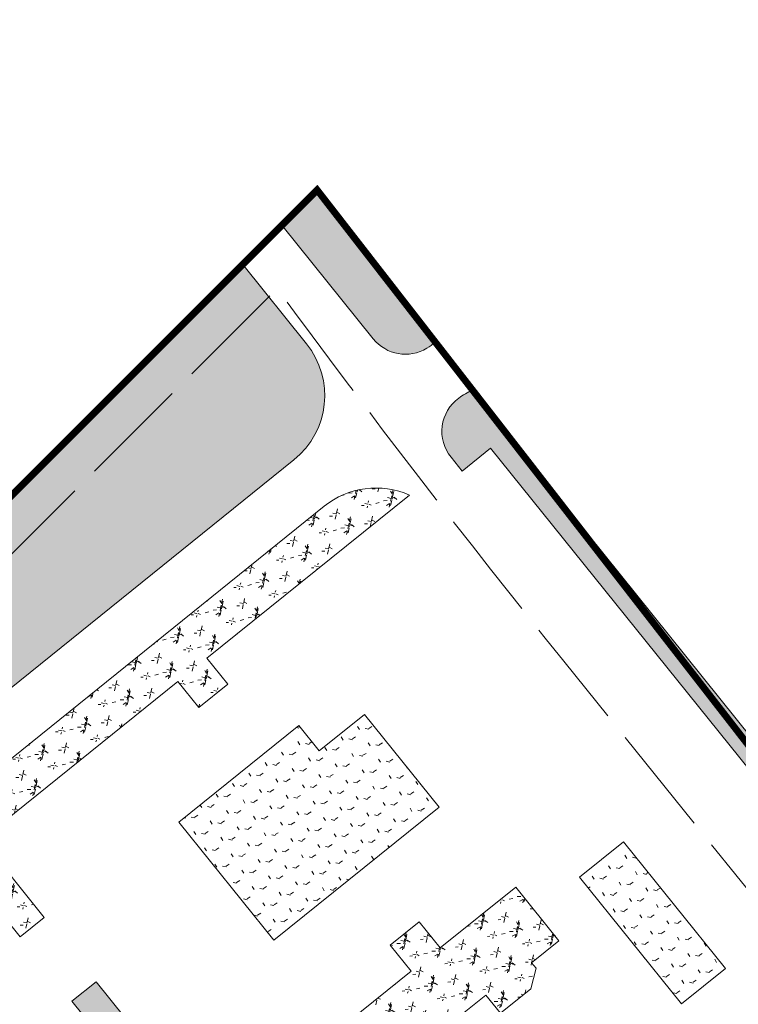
# Model space of a CAD drawing. Header units: millimetres. Extents: x 38389465 to 38395088, y 2473666 to 2480744.
# Tile 9 of 256: x 38391292 to 38391397, y 2474211 to 2474354. Entities that reach past the tile are written whole.
import ezdxf

# ---------------------------------------------------------------- set-up
doc = ezdxf.new("R2010")
doc.units = ezdxf.units.MM
doc.header["$LTSCALE"] = 2
for name, pattern in [('0', [0]), ('CENTER2', [1.125, 0.75, -0.125, 0.125, -0.125]), ('X2', [10, 8, -2])]:
    doc.linetypes.add(name, pattern=pattern)
doc.layers.get('0').update_dxf_attribs({"linetype": 'CONTINUOUS', "lineweight": 9})
doc.layers.add('w-用地红线', color=1, linetype='CONTINUOUS')
for name, color, linetype, lineweight in [('下沉式地面绿化', 80, 'CONTINUOUS', 9), ('建筑控制线', 6, '0', 9), ('普通地面绿化', 122, 'CONTINUOUS', 9), ('普通绿地填充', 114, 'CONTINUOUS', 9)]:
    doc.layers.add(name, color=color, linetype=linetype, lineweight=lineweight)
pattern_1 = [(167.6729341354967, (-375.7319180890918, -441.4704245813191), (-2.375624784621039, -1.523539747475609), [0.5291613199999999, -3.4620203]), (122.6729341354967, (-375.7319180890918, -441.4704245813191), (-2.375626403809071, -1.523540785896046), [0.5291613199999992, -2.293032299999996]), (212.6729341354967, (-375.7319180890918, -441.4704245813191), (1.523540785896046, -2.375626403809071), [0.5291613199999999, -2.293032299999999])]
pattern_2 = [(167.6729341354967, (-375.7319180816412, -441.4704245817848), (-2.375624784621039, -1.523539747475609), [0.5291613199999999, -3.4620203]), (122.6729341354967, (-375.7319180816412, -441.4704245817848), (-2.375626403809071, -1.523540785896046), [0.5291613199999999, -2.293032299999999]), (212.6729341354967, (-375.7319180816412, -441.4704245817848), (1.523540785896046, -2.375626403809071), [0.5291613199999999, -2.293032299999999])]

# ---------------------------------------------------------------- blocks, each defined once
blk = doc.blocks.new('fsd1fsdf2')
at = {"layer": '普通绿地填充'}
h = blk.add_hatch(dxfattribs=at)
h.set_pattern_fill('GRASS', color=122, scale=0.9999999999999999, angle=38.83646706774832, style=0)
h.set_pattern_definition(pattern_2)
edge = h.paths.add_edge_path()
edge.add_line((-260.8807015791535, 38.72209174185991), (-268.5883997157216, 49.19074359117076))
edge.add_arc((-228.3593502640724, 72.67529836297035), 46.58219329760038, 201.5910822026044, 210.2751459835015, ccw=False)
edge.add_arc((-268.8827988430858, 56.63658114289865), 3.000198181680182, 38.86125461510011, 201.5618810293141, ccw=False)
edge.add_line((-266.5466416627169, 58.51901540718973), (-254.6480791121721, 43.73939266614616))
edge.add_line((-254.6480791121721, 43.73939266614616), (-260.8807015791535, 38.72209174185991))
edge = h.paths.add_edge_path()
edge.add_line((-88.9255814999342, -163.0707003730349), (-89.87109809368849, -161.8962608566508))
edge.add_arc((-90.33845922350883, -162.2725234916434), 0.5999999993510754, 38.83681146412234, 128.8365470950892)
edge.add_line((-90.71471970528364, -161.8051606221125), (-94.37604863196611, -164.7527918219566))
edge.add_line((-94.37604863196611, -164.7527918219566), (-125.8575352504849, -125.648888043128))
edge.add_line((-125.8575352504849, -125.648888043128), (-122.1962647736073, -122.7012989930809))
edge.add_arc((-122.5725256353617, -122.2339364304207), 0.5999999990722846, 308.8365937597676, 398.8365934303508)
edge.add_line((-122.1051630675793, -121.8576755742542), (-122.7949746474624, -121.0008441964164))
edge.add_arc((-123.2623372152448, -121.3771050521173), 0.5999999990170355, 38.83659339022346, 128.8365944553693)
edge.add_line((-123.6385980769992, -120.9097424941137), (-127.2996050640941, -123.8571194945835))
edge.add_line((-127.2996050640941, -123.8571194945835), (-137.6469497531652, -111.0044607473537))
edge.add_line((-137.6469497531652, -111.0044607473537), (-133.9859428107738, -108.0570838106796))
edge.add_arc((-134.3622036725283, -107.5897212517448), 0.5999999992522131, 308.8365943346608, 398.8365927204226)
edge.add_line((-133.8948411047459, -107.2134604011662), (-134.5846526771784, -106.356629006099))
edge.add_arc((-135.0520152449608, -106.7328898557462), 0.599999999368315, 38.83659259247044, 128.8365937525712)
edge.add_line((-135.4282761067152, -106.2655272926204), (-139.0892830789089, -109.2129042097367))
edge.add_line((-139.0892830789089, -109.2129042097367), (-146.9282101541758, -99.47598640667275))
edge.add_line((-146.9282101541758, -99.47598640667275), (-143.2672032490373, -96.52860951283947))
edge.add_arc((-143.6434641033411, -96.0612469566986), 0.5999999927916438, 308.8365940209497, 398.8365940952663)
edge.add_line((-143.1761015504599, -95.68498609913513), (-143.8659131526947, -94.82815470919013))
edge.add_arc((-144.3332757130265, -95.20441557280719), 0.6000000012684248, 38.83659418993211, 128.8365937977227)
edge.add_line((-144.7095365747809, -94.73705300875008), (-148.3705434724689, -97.68442986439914))
edge.add_line((-148.3705434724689, -97.68442986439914), (-156.2094705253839, -87.94751205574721))
edge.add_line((-156.2094705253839, -87.94751205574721), (-152.5484637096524, -85.00013527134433))
edge.add_arc((-152.9247245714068, -84.53277270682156), 0.600000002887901, 308.8365939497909, 398.8365955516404)
edge.add_line((-152.4573620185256, -84.1565118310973), (-153.1471736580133, -83.2996804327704))
edge.add_arc((-153.6145362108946, -83.67594130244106), 0.5999999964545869, 38.83659528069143, 128.8365936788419)
edge.add_line((-153.9907970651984, -83.20857874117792), (-157.6518038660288, -86.15595551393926))
edge.add_line((-157.6518038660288, -86.15595551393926), (-165.490730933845, -76.41903770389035))
edge.add_line((-165.490730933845, -76.41903770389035), (-161.8294719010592, -73.47145785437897))
edge.add_arc((-162.2057327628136, -73.00409529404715), 0.5999999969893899, 308.8365938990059, 398.8365920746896)
edge.add_line((-161.7383701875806, -72.62783445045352), (-162.4281817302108, -71.7710030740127))
edge.add_arc((-162.8955443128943, -72.14726392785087), 0.6000000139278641, 38.83659202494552, 128.8365944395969)
edge.add_line((-163.2718051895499, -71.67990135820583), (-166.9330641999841, -74.627481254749))
edge.add_line((-166.9330641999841, -74.627481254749), (-174.7718321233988, -64.89076113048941))
edge.add_line((-174.7718321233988, -64.89076113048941), (-171.1105732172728, -61.94318139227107))
edge.add_arc((-171.4868340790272, -61.47581882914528), 0.6000000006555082, 308.8365938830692, 398.8365933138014)
edge.add_line((-171.0194715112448, -61.0995579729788), (-171.7092830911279, -60.24272658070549))
edge.add_arc((-172.1766456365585, -60.6189874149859), 0.5999999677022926, 38.83659318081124, 128.8365942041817)
edge.add_line((-172.5529064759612, -60.15162487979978), (-176.2141653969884, -63.09920467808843))
edge.add_line((-176.2141653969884, -63.09920467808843), (-184.0529333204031, -53.36248453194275))
edge.add_line((-184.0529333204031, -53.36248453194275), (-180.3916745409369, -50.41490490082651))
edge.add_arc((-180.7679354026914, -49.94754233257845), 0.6000000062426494, 308.836593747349, 398.8365936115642)
edge.add_line((-180.300572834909, -49.57128147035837), (-180.9903844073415, -48.71445010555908))
edge.add_arc((-181.4577469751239, -49.0907109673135), 0.6000000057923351, 38.83659359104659, 128.8365943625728)
edge.add_line((-181.8340078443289, -48.62334840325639), (-185.4952665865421, -51.57092807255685))
edge.add_line((-185.4952665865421, -51.57092807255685), (-193.3341539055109, -41.83405963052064))
edge.add_line((-193.3341539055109, -41.83405963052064), (-189.6728951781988, -38.886480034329))
edge.add_arc((-190.0491560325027, -38.41911746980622), 0.5999999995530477, 308.8365935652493, 398.8365902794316)
edge.add_line((-189.5817934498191, -38.04285663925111), (-190.271604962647, -37.18602524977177))
edge.add_arc((-190.7389675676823, -37.56228609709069), 0.6000000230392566, 38.83659048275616, 128.8365943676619)
edge.add_line((-191.1152284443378, -37.0949235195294), (-194.7762354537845, -40.04230052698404))
edge.add_line((-194.7762354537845, -40.04230052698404), (-202.615162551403, -30.30538266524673))
edge.add_line((-202.615162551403, -30.30538266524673), (-198.9541556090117, -27.35800572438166))
edge.add_arc((-199.3304164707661, -26.89064316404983), 0.5999999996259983, 308.8365941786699, 398.8365917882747)
edge.add_line((-198.8630538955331, -26.51438232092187), (-199.5528654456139, -25.6575509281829))
edge.add_arc((-200.020228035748, -26.03381178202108), 0.6000000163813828, 38.83659184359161, 128.8365938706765)
edge.add_line((-200.396488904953, -25.56644920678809), (-204.0574958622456, -28.51382612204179))
edge.add_line((-204.0574958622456, -28.51382612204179), (-211.8964229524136, -18.77690831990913))
edge.add_line((-211.8964229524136, -18.77690831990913), (-208.2354160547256, -15.82953142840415))
edge.add_arc((-208.6116769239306, -15.36216886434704), 0.6000000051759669, 308.836594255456, 398.8365940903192)
edge.add_line((-208.1443143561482, -14.98590799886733), (-208.8341259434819, -14.12907662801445))
edge.add_arc((-209.3014885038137, -14.50533748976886), 0.6000000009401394, 38.83659395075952, 128.8365936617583)
edge.add_line((-209.6777493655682, -14.03797492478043), (-213.3387562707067, -16.98535178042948))
edge.add_line((-213.3387562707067, -16.98535178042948), (-221.1776833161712, -7.24843397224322))
edge.add_line((-221.1776833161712, -7.24843397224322), (-217.516676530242, -4.301057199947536))
edge.add_arc((-217.8929373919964, -3.833694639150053), 0.5999999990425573, 308.8365940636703, 398.8365930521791)
edge.add_line((-217.425574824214, -3.4574337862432), (-218.1153864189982, -2.600602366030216))
edge.add_arc((-218.5827489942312, -2.976863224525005), 0.60000001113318, 38.83659278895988, 128.8365937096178)
edge.add_line((-218.9590098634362, -2.50950065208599), (-222.6200166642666, -5.456877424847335))
edge.add_line((-222.6200166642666, -5.456877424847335), (-230.4589437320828, 4.280040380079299))
edge.add_line((-230.4589437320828, 4.280040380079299), (-226.7976848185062, 7.227620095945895))
edge.add_arc((-227.1739456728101, 7.694982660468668), 0.5999999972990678, 308.8365932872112, 398.8365928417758)
edge.add_line((-226.7065831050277, 8.071243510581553), (-227.3963946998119, 8.928074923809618))
edge.add_arc((-227.8637572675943, 8.55181407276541), 0.5999999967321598, 38.83659299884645, 128.8365945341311)
edge.add_line((-228.2400181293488, 9.019176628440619), (-231.9012769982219, 6.071596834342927))
edge.add_line((-231.9012769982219, 6.071596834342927), (-239.7400449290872, 15.80831697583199))
edge.add_line((-239.7400449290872, 15.80831697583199), (-236.0787861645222, 18.75589660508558))
edge.add_arc((-236.4550470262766, 19.22325916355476), 0.5999999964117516, 308.836594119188, 398.8365929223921)
edge.add_line((-235.9876844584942, 19.59952001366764), (-236.6774960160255, 20.45635139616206))
edge.add_arc((-237.1448585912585, 20.08009054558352), 0.6000000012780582, 38.836592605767, 128.8365943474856)
edge.add_line((-237.5211194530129, 20.54745310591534), (-241.1823781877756, 17.5998734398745))
edge.add_line((-241.1823781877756, 17.5998734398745), (-249.0212654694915, 27.33674188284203))
edge.add_line((-249.0212654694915, 27.33674188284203), (-245.3600067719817, 30.28432146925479))
edge.add_arc((-245.7362676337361, 30.75168403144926), 0.6000000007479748, 308.8365940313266, 398.8365931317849)
edge.add_line((-245.2689050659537, 31.12794488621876), (-245.9587166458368, 31.98477628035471))
edge.add_arc((-246.4260792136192, 31.60851542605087), 0.6000000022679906, 38.83659297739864, 128.8365944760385)
edge.add_line((-246.8023400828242, 32.07587798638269), (-250.4633470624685, 29.12850098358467))
edge.add_line((-250.4633470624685, 29.12850098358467), (-258.3022741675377, 38.86541884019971))
edge.add_line((-258.3022741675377, 38.86541884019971), (-254.641245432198, 41.81281332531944))
edge.add_arc((-255.017506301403, 42.28017588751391), 0.6000000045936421, 308.8365944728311, 398.836811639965)
edge.add_line((-254.5501451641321, 42.65643852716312), (-255.117669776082, 43.36136886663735))
edge.add_line((-255.117669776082, 43.36136886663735), (-260.8797810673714, 38.72247125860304))
edge.add_line((-260.8797810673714, 38.72247125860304), (-89.13396621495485, -174.6080562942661))
edge.add_arc((-95.93599849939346, -168.7146399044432), 8.999999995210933, 319.0936906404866, 398.8368115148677)
h = blk.add_hatch(dxfattribs=at)
h.set_pattern_fill('草坪€^R', color=80, scale=0.9999999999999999, angle=38.83646706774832, style=0)
h.set_pattern_definition([(77.67293413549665, (-375.5004729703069, -439.9241874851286), (-3.96995520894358, 6.19027104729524), [0.779999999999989, -0.1559999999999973, 0.2079999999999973, -0.1559999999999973, 0.779999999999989, -3.119999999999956]), (77.67293413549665, (-375.7083842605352, -440.1448884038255), (-3.96995520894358, 6.19027104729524), [0.519999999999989, -0.3899999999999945, 0.779999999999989, -0.3899999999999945, 0.519999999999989, -2.599999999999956]), (77.67293413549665, (-377.3518742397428, -437.9227856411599), (-3.96995520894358, 6.19027104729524), [0.649999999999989, -0.2599999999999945, 0.649999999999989, -3.639999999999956]), (77.67293413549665, (-378.9229758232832, -440.2408106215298), (-3.96995520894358, 6.19027104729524), [0.2599999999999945, -0.519999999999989, 0.2599999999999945, -4.159999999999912]), (167.6729341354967, (-378.8119600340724, -439.7327993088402), (-6.19027104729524, -3.96995520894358), [0.4679999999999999, -4.731999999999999]), (167.6729341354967, (-375.4308447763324, -438.8748601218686), (-6.19027104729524, -3.96995520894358), [0.5199999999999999, -4.679999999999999]), (167.6729341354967, (-377.1853505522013, -437.1607686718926), (-6.19027104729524, -3.96995520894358), [0.5199999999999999, -4.679999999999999]), (122.6729341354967, (-375.2357231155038, -438.2255469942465), (-5.080113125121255, 1.110157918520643), [0.5199999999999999, -6.833910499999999]), (212.6729341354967, (-375.5243641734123, -439.5463764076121), (-1.110157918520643, -5.080113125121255), [0.5199999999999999, -6.833910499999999]), (141.1078829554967, (-375.2944284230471, -438.3723995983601), (-5.080113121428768, 1.110157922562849), [0.5199999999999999, -11.107553]), (153.6366906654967, (-375.3753368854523, -438.6208544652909), (-5.080113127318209, 1.110157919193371), [0.5199999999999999, -20.92014899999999]), (153.6366906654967, (-377.1298426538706, -436.9067630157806), (-5.080113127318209, 1.110157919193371), [0.416, -21.02414899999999]), (153.6366906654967, (-378.7897568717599, -439.6311970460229), (-5.080113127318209, 1.110157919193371), [0.3639999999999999, -21.07614899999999]), (181.7091776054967, (-375.4863526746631, -439.1288657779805), (-5.080113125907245, 1.11015786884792), [0.5199999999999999, -20.92014899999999]), (181.7091776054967, (-377.2408584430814, -437.4147743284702), (-5.080113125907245, 1.11015786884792), [0.416, -21.02414899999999]), (181.7091776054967, (-378.8341631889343, -439.8344015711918), (-5.080113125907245, 1.11015786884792), [0.3639999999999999, -21.07614899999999]), (194.2379853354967, (-375.5164600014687, -439.388422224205), (-5.080113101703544, 1.11015782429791), [0.5199999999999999, -11.107547])])
edge = h.paths.add_edge_path()
edge.add_line((-425.2405385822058, -470.5641693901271), (-390.5020945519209, -452.2200683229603))
edge.add_line((-390.5020945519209, -452.2200683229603), (-379.256229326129, -415.8094897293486))
edge.add_line((-379.256229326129, -415.8094897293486), (-403.0393522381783, -370.7702696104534))
edge.add_line((-403.0393522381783, -370.7702696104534), (-394.3263554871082, -342.5302686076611))
edge.add_line((-394.3263554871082, -342.5302686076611), (-394.3893555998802, -341.3862685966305))
edge.add_line((-394.3893555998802, -341.3862685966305), (-388.8494281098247, -323.4332928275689))
edge.add_line((-388.8494281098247, -323.4332928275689), (-387.4561578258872, -324.6033407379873))
edge.add_line((-387.4561578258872, -324.6033407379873), (-382.8432330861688, -309.574165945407))
edge.add_line((-382.8432330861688, -309.574165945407), (-372.0282015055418, -274.6046480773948))
edge.add_line((-372.0282015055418, -274.6046480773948), (-373.2774633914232, -274.2524661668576))
edge.add_line((-373.2774633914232, -274.2524661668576), (-373.633108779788, -274.120469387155))
edge.add_line((-373.633108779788, -274.120469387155), (-372.5623638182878, -270.6482660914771))
edge.add_line((-372.5623638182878, -270.6482660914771), (-369.9103647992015, -262.0532657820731))
edge.add_line((-369.9103647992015, -262.0532657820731), (-340.051090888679, -165.2813631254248))
edge.add_line((-340.051090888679, -165.2813631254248), (-321.1379288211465, -188.7739682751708))
edge.add_arc((-325.8115635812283, -192.5365655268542), 5.999999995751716, -51.158692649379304, 38.83645474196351, ccw=False)
edge.add_line((-322.0485705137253, -197.2098816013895), (-322.6724889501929, -197.7096153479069))
edge.add_line((-322.6724889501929, -197.7096153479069), (-325.9945012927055, -193.5833558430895))
edge.add_line((-325.9945012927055, -193.5833558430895), (-348.5841867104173, -211.7700955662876))
edge.add_line((-348.5841867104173, -211.7700955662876), (-344.0066723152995, -217.4557973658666))
edge.add_line((-344.0066723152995, -217.4557973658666), (-349.3887535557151, -221.7887188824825))
edge.add_arc((-339.3551290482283, -234.2517193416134), 16.000000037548, 128.8366009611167, 162.8522191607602)
edge.add_line((-354.6438886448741, -229.5343226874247), (-360.4379497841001, -248.312478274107))
edge.add_arc((-345.1491902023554, -253.0298749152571), 16.00000001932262, 162.8522191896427, 218.8364065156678)
edge.add_line((-357.6122246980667, -263.0634571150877), (-342.9973429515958, -281.2170707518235))
edge.add_arc((-352.3446188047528, -288.7422574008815), 11.99999999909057, -51.04417968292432, 38.836406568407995, ccw=False)
edge.add_line((-344.7999672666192, -298.0738292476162), (-375.2519286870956, -322.5897667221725))
edge.add_arc((-360.2015746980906, -341.2842821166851), 23.99995960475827, 128.8364250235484, 162.8031199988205)
edge.add_line((-383.1286032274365, -334.1885493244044), (-391.0244946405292, -359.7192672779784))
edge.add_arc((-354.7210314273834, -370.9468475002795), 37.99999998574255, 162.8147187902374, 218.836619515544)
edge.add_line((-384.3206497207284, -394.7767152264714), (-361.2698535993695, -423.4086312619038))
edge.add_line((-361.2698535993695, -423.4086312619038), (-364.3078206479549, -425.8544164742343))
edge.add_line((-364.3078206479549, -425.8544164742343), (-367.8129952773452, -428.6763380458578))
edge.add_line((-367.8129952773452, -428.6763380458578), (-376.3812896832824, -435.5744495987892))
edge.add_arc((-386.3231262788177, -442.2945600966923), 11.99999999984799, -51.16338315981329, 34.05643455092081, ccw=False)
edge.add_line((-378.7979053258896, -451.6418083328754), (-400.390448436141, -469.0253859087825))
edge.add_line((-400.390448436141, -469.0253859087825), (-402.2837888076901, -466.6736255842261))
edge.add_line((-402.2837888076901, -466.6736255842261), (-410.0731612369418, -472.9446444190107))
edge.add_line((-410.0731612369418, -472.9446444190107), (-408.2537905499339, -475.2045253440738))
edge.add_arc((-414.3976808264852, -464.8966345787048), 11.99999999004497, 218.8381118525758, 300.7965309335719, ccw=False)
edge.add_line((-423.7447327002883, -472.4220994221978), (-425.2405385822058, -470.5641693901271))
edge = h.paths.add_edge_path()
edge.add_line((-430.6453451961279, -473.4182499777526), (-416.1899076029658, -491.3736115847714))
edge.add_line((-416.1899076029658, -491.3736115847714), (-419.3058438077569, -493.8821673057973))
edge.add_line((-419.3058438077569, -493.8821673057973), (-414.9161659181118, -499.3347394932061))
edge.add_line((-414.9161659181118, -499.3347394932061), (-425.743034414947, -508.0519017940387))
edge.add_line((-425.743034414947, -508.0519017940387), (-415.3333843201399, -520.982123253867))
edge.add_line((-415.3333843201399, -520.982123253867), (-448.1258164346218, -547.3821657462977))
edge.add_line((-448.1258164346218, -547.3821657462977), (-448.1285981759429, -547.3866110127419))
edge.add_arc((-438.0949799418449, -559.849616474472), 16.00000000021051, 128.8365722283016, 218.8365722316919)
edge.add_line((-450.5579854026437, -569.8832347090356), (-439.1445374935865, -584.060160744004))
edge.add_arc((-426.6815320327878, -574.0265425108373), 15.99999999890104, 218.8365722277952, 285.2527757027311)
edge.add_arc((-422.4723579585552, -589.4629430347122), 7.353738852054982e-05, 5.654202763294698, 72.06645533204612)
edge.add_line((-422.4723353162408, -589.4628730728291), (-415.3634169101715, -598.2826537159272))
edge.add_line((-415.3634169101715, -598.2826537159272), (-403.6799371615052, -588.8754064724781))
edge.add_line((-403.6799371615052, -588.8754064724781), (-406.8079125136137, -584.9900547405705))
edge.add_line((-406.8079125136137, -584.9900547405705), (-404.3172262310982, -582.9815300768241))
edge.add_line((-404.3172262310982, -582.9815300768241), (-399.9285872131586, -588.4327899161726))
edge.add_line((-399.9285872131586, -588.4327899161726), (-372.0426011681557, -565.9826443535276))
edge.add_line((-372.0426011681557, -565.9826443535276), (-376.4275977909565, -560.5359110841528))
edge.add_line((-376.4275977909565, -560.5359110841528), (-368.582986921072, -554.158620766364))
edge.add_arc((-371.7352318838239, -565.7371937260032), 12.00000000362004, 38.83657222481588, 74.77043609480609, ccw=False)
edge.add_line((-362.3879777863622, -558.2119800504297), (-361.2244059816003, -559.6572813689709))
edge.add_arc((-370.5716600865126, -567.1824950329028), 11.99999999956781, -75.37094008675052, 38.83657215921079, ccw=False)
edge.add_arc((-347.3361272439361, -656.199965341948), 80.00000003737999, 104.6290599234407, 119.5050055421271)
edge.add_line((-386.7360948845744, -586.5749514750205), (-458.2877445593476, -627.065179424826))
edge.add_arc((-450.4077510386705, -640.9901821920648), 15.9999999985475, 119.5050055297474, 168.6365555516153)
edge.add_line((-466.0941043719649, -637.8376722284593), (-466.4495071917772, -639.606096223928))
edge.add_line((-466.4495071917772, -639.606096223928), (-473.8279370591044, -625.8582777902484))
edge.add_line((-473.8279370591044, -625.8582777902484), (-455.8629382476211, -615.6242757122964))
edge.add_line((-455.8629382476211, -615.6242757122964), (-470.7684322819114, -589.4586817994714))
edge.add_line((-470.7684322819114, -589.4586817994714), (-436.1183398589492, -477.7092734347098))
edge.add_line((-436.1183398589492, -477.7092734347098), (-436.1180916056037, -477.7090735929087))
edge.add_line((-436.1180916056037, -477.7090735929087), (-435.5993400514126, -476.0342733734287))
edge.add_line((-435.5993400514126, -476.0342733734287), (-430.6453451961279, -473.4182499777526))
edge = h.paths.add_edge_path()
edge.add_line((-276.2419519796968, -94.00451941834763), (-266.9833735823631, -105.5048719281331))
edge.add_arc((-276.3306414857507, -113.0300684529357), 11.999999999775, -51.162729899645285, 38.83646710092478, ccw=False)
edge.add_line((-268.8053139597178, -122.3772308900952), (-317.4101608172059, -161.5086137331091))
edge.add_arc((-324.9354883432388, -152.1614512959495), 12.00000000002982, 218.8364670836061, 308.8372701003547, ccw=False)
edge.add_line((-334.2827562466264, -159.6866478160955), (-337.2048816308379, -156.0569899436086))
edge.add_line((-337.2048816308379, -156.0569899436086), (-336.7183772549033, -154.4802619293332))
edge.add_line((-336.7183772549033, -154.4802619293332), (-301.0753813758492, -118.8372578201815))
edge.add_line((-301.0753813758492, -118.8372578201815), (-276.2419519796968, -94.00451941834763))
edge = h.paths.add_edge_path()
edge.add_line((-270.5521237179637, -88.31484948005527), (-265.4323854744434, -83.19525369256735))
edge.add_line((-265.4323854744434, -83.19525369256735), (-248.3120715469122, -105.2344698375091))
edge.add_arc((-252.2989147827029, -101.425409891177), 5.51396922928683, 300.5149839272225, 316.3063870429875, ccw=False)
edge.add_arc((-252.6035956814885, -101.0409001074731), 6.000305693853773, 218.8378814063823, 301.15707268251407, ccw=False)
edge.add_line((-257.2773748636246, -104.8038054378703), (-270.5521237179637, -88.31484948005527))
h.paths.add_polyline_path([(-373.685320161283, -577.4244609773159), (-373.0882498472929, -579.3332581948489), (-365.4530607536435, -576.9449769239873), (-366.050131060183, -575.0361796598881)], flags=16)
h = blk.add_hatch(dxfattribs=at)
h.set_pattern_fill('GRASS', color=122, scale=0.9999999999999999, angle=38.83646706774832, style=0)
h.set_pattern_definition(pattern_2)
edge = h.paths.add_edge_path()
edge.add_line((-47.03449481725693, -173.4797750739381), (-50.77310072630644, -176.4898174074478))
edge.add_arc((-49.13052050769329, -178.5309740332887), 2.619998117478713, 128.8246809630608, 308.8461134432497)
edge.add_line((-47.48717688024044, -180.5715160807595), (-43.74844331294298, -177.5613888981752))
edge.add_line((-43.74844331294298, -177.5613888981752), (-47.03449481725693, -173.4797750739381))
edge = h.paths.add_edge_path()
edge.add_line((-40.02447132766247, -167.8358334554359), (-36.28501410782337, -164.8251056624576))
edge.add_arc((-34.64167399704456, -166.8656513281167), 2.619998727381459, -51.16923465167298, 128.846003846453, ccw=False)
edge.add_line((-32.99887665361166, -168.9066339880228), (-36.73857219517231, -171.9175523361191))
edge.add_line((-36.73857219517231, -171.9175523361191), (-40.02447132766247, -167.8358334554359))
edge = h.paths.add_edge_path()
edge.add_arc((8.671933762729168, -132.0062354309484), 4.700000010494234, -51.16065567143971, 128.8393443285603, ccw=False)
edge.add_line((11.61948624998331, -135.6671006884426), (-18.92003840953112, -160.2414413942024))
edge.add_arc((-21.86759088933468, -156.5805761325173), 4.700000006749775, 128.839344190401, 308.839344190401, ccw=False)
edge.add_line((-24.81514336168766, -152.9197108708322), (5.724381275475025, -128.3453701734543))
edge = h.paths.add_edge_path()
edge.add_line((-82.32402090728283, -183.0668744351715), (-60.64603321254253, -209.9942574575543))
edge.add_arc((-72.39016827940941, -207.5294467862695), 12.00000000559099, 348.1470322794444, 398.8366762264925)
edge.add_line((-63.04292783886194, -200.0042161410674), (-73.07656868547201, -187.541228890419))
edge.add_arc((-82.42380913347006, -195.0664595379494), 12.00000001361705, 38.8366762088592, 89.52354081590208)
edge = h.paths.add_edge_path()
edge.add_arc((-134.3012240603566, -236.8316750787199), 12.00000000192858, 161.4402637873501, 218.8366761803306)
edge.add_line((-143.6484645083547, -244.3569057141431), (-133.6148236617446, -256.8198929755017))
edge.add_arc((-124.2675832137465, -249.2946623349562), 12.00000001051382, 218.8366761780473, 276.2329088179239)
edge.add_line((-122.964739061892, -261.2237275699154), (-145.6771319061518, -233.0121566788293))
edge = h.paths.add_edge_path()
edge.add_arc((-237.8047054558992, -123.1263661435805), 12.02067296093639, 115.095068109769, 126.0405850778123)
edge.add_arc((-241.3249488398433, -118.2419125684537), 6.000000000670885, 126.301642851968, 218.8366428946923)
edge.add_line((-245.9985712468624, -122.0045251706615), (-244.3816451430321, -124.0129440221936))
edge.add_line((-244.3816451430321, -124.0129440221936), (-240.2557262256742, -120.6912942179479))
edge.add_line((-240.2557262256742, -120.6912942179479), (-161.8678242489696, -218.0582094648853))
edge.add_line((-161.8678242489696, -218.0582094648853), (-165.9939205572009, -221.3800303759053))
edge.add_line((-165.9939205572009, -221.3800303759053), (-164.1688041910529, -223.6470468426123))
edge.add_arc((-157.1583705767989, -218.0031279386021), 9.000000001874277, 218.8366428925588, 304.672653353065)
edge.add_line((-152.0383870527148, -225.4048688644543), (-242.9029309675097, -112.2403808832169))
edge = h.paths.add_edge_path()
edge.add_arc((-183.4164244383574, -286.6428175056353), 4.700000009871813, -51.16449214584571, 128.8355078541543, ccw=False)
edge.add_line((-180.4691170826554, -290.3038801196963), (-206.3326795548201, -311.1251213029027))
edge.add_arc((-209.2799868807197, -307.464058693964), 4.699999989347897, 128.8355076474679, 308.835507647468, ccw=False)
edge.add_line((-212.2272942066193, -303.8029960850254), (-186.3637317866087, -282.9817548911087))
edge = h.paths.add_edge_path()
edge.add_arc((-170.6416540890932, -276.3585955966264), 2.619998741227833, 128.8288518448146, 308.8440822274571)
edge.add_line((-168.9983824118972, -278.3991963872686), (-165.2590069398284, -275.3887394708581))
edge.add_line((-165.2590069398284, -275.3887394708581), (-168.5450395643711, -271.3071280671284))
edge.add_line((-168.5450395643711, -271.3071280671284), (-172.2843832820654, -274.3175580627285))
edge = h.paths.add_edge_path()
edge.add_line((-161.5347823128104, -265.6633882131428), (-157.7959046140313, -262.6533333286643))
edge.add_arc((-156.1524137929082, -264.6937568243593), 2.619998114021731, -51.17133651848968, 128.8502465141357, ccw=False)
edge.add_line((-154.5096917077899, -266.7347992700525), (-158.2487562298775, -269.7450224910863))
edge.add_line((-158.2487562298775, -269.7450224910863), (-161.5347823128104, -265.6633882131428))
h = blk.add_hatch(dxfattribs=at)
h.set_pattern_fill('草坪??5^J^Q', color=80, scale=0.9999999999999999, angle=38.83646706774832, style=0)
h.set_pattern_definition([(77.67293413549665, (-375.5004729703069, -439.9241874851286), (-3.96995520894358, 6.19027104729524), [0.7799999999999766, -0.1559999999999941, 0.2079999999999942, -0.1559999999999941, 0.7799999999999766, -3.119999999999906]), (77.67293413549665, (-375.7083842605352, -440.1448884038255), (-3.96995520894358, 6.19027104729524), [0.5199999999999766, -0.3899999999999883, 0.7799999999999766, -0.3899999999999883, 0.5199999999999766, -2.599999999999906]), (77.67293413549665, (-377.3518742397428, -437.9227856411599), (-3.96995520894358, 6.19027104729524), [0.6499999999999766, -0.2599999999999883, 0.6499999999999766, -3.639999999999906]), (77.67293413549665, (-378.9229758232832, -440.2408106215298), (-3.96995520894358, 6.19027104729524), [0.2599999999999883, -0.5199999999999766, 0.2599999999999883, -4.159999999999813]), (167.6729341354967, (-378.8119600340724, -439.7327993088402), (-6.19027104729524, -3.96995520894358), [0.4679999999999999, -4.731999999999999]), (167.6729341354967, (-375.4308447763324, -438.8748601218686), (-6.19027104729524, -3.96995520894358), [0.5199999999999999, -4.679999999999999]), (167.6729341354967, (-377.1853505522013, -437.1607686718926), (-6.19027104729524, -3.96995520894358), [0.5199999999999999, -4.679999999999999]), (122.6729341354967, (-375.2357231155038, -438.2255469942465), (-5.080113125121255, 1.110157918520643), [0.5199999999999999, -6.833910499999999]), (212.6729341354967, (-375.5243641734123, -439.5463764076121), (-1.110157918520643, -5.080113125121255), [0.5199999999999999, -6.833910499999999]), (141.1078829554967, (-375.2944284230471, -438.3723995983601), (-5.080113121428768, 1.110157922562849), [0.5199999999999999, -11.107553]), (153.6366906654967, (-375.3753368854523, -438.6208544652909), (-5.080113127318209, 1.110157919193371), [0.5199999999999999, -20.92014899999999]), (153.6366906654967, (-377.1298426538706, -436.9067630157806), (-5.080113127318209, 1.110157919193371), [0.416, -21.02414899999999]), (153.6366906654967, (-378.7897568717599, -439.6311970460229), (-5.080113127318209, 1.110157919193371), [0.3639999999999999, -21.07614899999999]), (181.7091776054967, (-375.4863526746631, -439.1288657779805), (-5.080113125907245, 1.11015786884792), [0.5199999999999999, -20.92014899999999]), (181.7091776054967, (-377.2408584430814, -437.4147743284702), (-5.080113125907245, 1.11015786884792), [0.416, -21.02414899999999]), (181.7091776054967, (-378.8341631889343, -439.8344015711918), (-5.080113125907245, 1.11015786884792), [0.3639999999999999, -21.07614899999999]), (194.2379853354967, (-375.5164600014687, -439.388422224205), (-5.080113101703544, 1.11015782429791), [0.5199999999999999, -11.107547])])
edge = h.paths.add_edge_path()
edge.add_arc((-256.887560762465, -138.4585824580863), 12.00000002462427, 66.11636965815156, 128.8372700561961)
edge.add_line((-264.4128882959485, -129.111419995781), (-312.394899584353, -167.7413627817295))
edge.add_arc((-304.8695721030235, -177.0885252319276), 11.99999998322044, 128.8372699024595, 218.836466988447)
edge.add_line((-314.2168400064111, -184.6137217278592), (-308.5727212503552, -191.6243329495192))
edge.add_line((-308.5727212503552, -191.6243329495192), (-305.0661715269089, -188.8012371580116))
edge.add_line((-305.0661715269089, -188.8012371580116), (-314.1592718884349, -177.5067551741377))
edge.add_line((-314.1592718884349, -177.5067551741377), (-285.6504284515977, -154.5545037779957))
edge.add_line((-285.6504284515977, -154.5545037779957), (-282.6089415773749, -158.332314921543))
edge.add_line((-282.6089415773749, -158.332314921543), (-278.4027187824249, -154.9459171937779))
edge.add_line((-278.4027187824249, -154.9459171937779), (-281.4442056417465, -151.1681059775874))
edge.add_line((-281.4442056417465, -151.1681059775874), (-252.0289963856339, -127.4861464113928))
h = blk.add_hatch(dxfattribs=at)
h.set_pattern_fill('GRASS', color=122, scale=0.9999999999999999, angle=38.83646706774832, style=0)
h.set_pattern_definition(pattern_1)
h.paths.add_polyline_path([(-285.5090700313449, -174.9816918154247), (-268.0831472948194, -160.9547872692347), (-265.1356602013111, -164.6158426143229), (-258.5706014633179, -159.3276543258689), (-247.7215857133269, -172.8031472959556), (-271.7126317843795, -192.1181539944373)])
h = blk.add_hatch(dxfattribs=at)
h.set_pattern_fill('GRASS', color=122, scale=0.9999999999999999, angle=38.83646706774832, style=0)
h.set_pattern_definition(pattern_1)
h.paths.add_polyline_path([(-220.9549743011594, -177.8272236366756), (-227.3422556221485, -182.9694311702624), (-212.5420114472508, -201.3520775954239), (-206.1553025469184, -196.2103309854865)])
h = blk.add_hatch(dxfattribs=at)
h.set_pattern_fill('草坪溾H"^Q', color=80, scale=0.9999999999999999, angle=38.83646706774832, style=0)
h.set_pattern_definition([(77.67293413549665, (-375.5004729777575, -439.924187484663), (-3.96995520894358, 6.19027104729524), [0.7799999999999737, -0.1559999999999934, 0.2079999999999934, -0.1559999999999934, 0.7799999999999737, -3.119999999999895]), (77.67293413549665, (-375.7083842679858, -440.1448884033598), (-3.96995520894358, 6.19027104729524), [0.5199999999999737, -0.3899999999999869, 0.7799999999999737, -0.3899999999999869, 0.5199999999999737, -2.599999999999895]), (77.67293413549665, (-377.3518742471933, -437.9227856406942), (-3.96995520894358, 6.19027104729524), [0.6499999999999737, -0.2599999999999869, 0.6499999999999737, -3.639999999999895]), (77.67293413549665, (-378.9229758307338, -440.2408106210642), (-3.96995520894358, 6.19027104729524), [0.2599999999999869, -0.5199999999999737, 0.2599999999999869, -4.15999999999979]), (167.6729341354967, (-378.811960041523, -439.7327993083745), (-6.19027104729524, -3.96995520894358), [0.4679999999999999, -4.731999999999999]), (167.6729341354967, (-375.430844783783, -438.8748601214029), (-6.19027104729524, -3.96995520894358), [0.5199999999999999, -4.679999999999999]), (167.6729341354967, (-377.1853505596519, -437.1607686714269), (-6.19027104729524, -3.96995520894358), [0.5199999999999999, -4.679999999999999]), (122.6729341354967, (-375.2357231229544, -438.2255469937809), (-5.080113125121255, 1.110157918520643), [0.5199999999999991, -6.833910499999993]), (212.6729341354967, (-375.5243641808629, -439.5463764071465), (-1.110157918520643, -5.080113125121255), [0.5199999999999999, -6.833910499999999]), (141.1078829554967, (-375.2944284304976, -438.3723995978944), (-5.080113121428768, 1.110157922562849), [0.5199999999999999, -11.107553]), (153.6366906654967, (-375.3753368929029, -438.6208544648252), (-5.080113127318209, 1.110157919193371), [0.5199999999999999, -20.92014899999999]), (153.6366906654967, (-377.1298426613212, -436.9067630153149), (-5.080113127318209, 1.110157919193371), [0.416, -21.02414899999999]), (153.6366906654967, (-378.7897568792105, -439.6311970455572), (-5.080113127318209, 1.110157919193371), [0.3639999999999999, -21.07614899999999]), (181.7091776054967, (-375.4863526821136, -439.1288657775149), (-5.080113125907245, 1.11015786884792), [0.5199999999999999, -20.92014899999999]), (181.7091776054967, (-377.240858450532, -437.4147743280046), (-5.080113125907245, 1.11015786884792), [0.416, -21.02414899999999]), (181.7091776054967, (-378.8341631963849, -439.8344015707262), (-5.080113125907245, 1.11015786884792), [0.3639999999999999, -21.07614899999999]), (194.2379853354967, (-375.5164600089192, -439.3884222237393), (-5.080113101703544, 1.11015782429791), [0.5199999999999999, -11.107547])])
h.paths.add_polyline_path([(-271.4147541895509, -212.4204979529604), (-263.3250275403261, -222.4686975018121), (-258.2619809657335, -218.3924784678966), (-260.3941570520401, -215.7441156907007), (-253.8511431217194, -210.4763864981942), (-251.7189670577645, -213.1247492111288), (-245.3317393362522, -207.9824422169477), (-247.463915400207, -205.3340794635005), (-240.9209014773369, -200.0663502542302), (-238.7887253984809, -202.7147129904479), (-234.3935911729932, -199.1763574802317), (-233.6544232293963, -196.1755154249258), (-234.2978974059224, -195.3762601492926), (-230.325580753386, -192.178179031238), (-236.5965970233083, -184.3886720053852), (-247.5794897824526, -193.2309129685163), (-250.6209763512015, -189.4531015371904), (-254.8271994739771, -192.8394988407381), (-251.7857129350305, -196.617310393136)])
h = blk.add_hatch(dxfattribs=at)
h.set_pattern_fill('草坪或', color=80, scale=0.9999999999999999, angle=38.83646706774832, style=0)
h.set_pattern_definition([(77.67293413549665, (-375.5004729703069, -439.9241874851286), (-3.96995520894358, 6.19027104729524), [0.7799999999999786, -0.1559999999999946, 0.2079999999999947, -0.1559999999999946, 0.7799999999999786, -3.119999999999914]), (77.67293413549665, (-375.7083842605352, -440.1448884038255), (-3.96995520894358, 6.19027104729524), [0.5199999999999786, -0.3899999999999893, 0.7799999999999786, -0.3899999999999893, 0.5199999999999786, -2.599999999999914]), (77.67293413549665, (-377.3518742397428, -437.9227856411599), (-3.96995520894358, 6.19027104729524), [0.6499999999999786, -0.2599999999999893, 0.6499999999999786, -3.639999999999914]), (77.67293413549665, (-378.9229758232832, -440.2408106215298), (-3.96995520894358, 6.19027104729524), [0.2599999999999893, -0.5199999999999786, 0.2599999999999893, -4.159999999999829]), (167.6729341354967, (-378.8119600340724, -439.7327993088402), (-6.19027104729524, -3.96995520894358), [0.4679999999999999, -4.731999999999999]), (167.6729341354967, (-375.4308447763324, -438.8748601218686), (-6.19027104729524, -3.96995520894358), [0.5199999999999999, -4.679999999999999]), (167.6729341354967, (-377.1853505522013, -437.1607686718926), (-6.19027104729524, -3.96995520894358), [0.5199999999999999, -4.679999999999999]), (122.6729341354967, (-375.2357231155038, -438.2255469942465), (-5.080113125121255, 1.110157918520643), [0.5199999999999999, -6.833910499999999]), (212.6729341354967, (-375.5243641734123, -439.5463764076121), (-1.110157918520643, -5.080113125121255), [0.5199999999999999, -6.833910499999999]), (141.1078829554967, (-375.2944284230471, -438.3723995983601), (-5.080113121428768, 1.110157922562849), [0.5199999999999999, -11.107553]), (153.6366906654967, (-375.3753368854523, -438.6208544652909), (-5.080113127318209, 1.110157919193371), [0.5199999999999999, -20.92014899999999]), (153.6366906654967, (-377.1298426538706, -436.9067630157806), (-5.080113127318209, 1.110157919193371), [0.416, -21.02414899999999]), (153.6366906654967, (-378.7897568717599, -439.6311970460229), (-5.080113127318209, 1.110157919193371), [0.3639999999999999, -21.07614899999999]), (181.7091776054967, (-375.4863526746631, -439.1288657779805), (-5.080113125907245, 1.11015786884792), [0.5199999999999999, -20.92014899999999]), (181.7091776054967, (-377.2408584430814, -437.4147743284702), (-5.080113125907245, 1.11015786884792), [0.416, -21.02414899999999]), (181.7091776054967, (-378.8341631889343, -439.8344015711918), (-5.080113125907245, 1.11015786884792), [0.3639999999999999, -21.07614899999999]), (194.2379853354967, (-375.5164600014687, -439.388422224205), (-5.080113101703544, 1.11015782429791), [0.5199999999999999, -11.107547])])
edge = h.paths.add_edge_path()
edge.add_line((-280.2953038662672, -219.5689908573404), (-297.5408434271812, -198.1483991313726))
edge.add_line((-297.5408434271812, -198.1483991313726), (-301.0473937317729, -200.9714954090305))
edge.add_line((-301.0473937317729, -200.9714954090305), (-278.9425498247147, -228.428955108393))
edge.add_arc((-274.4267630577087, -224.460940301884), 6.011445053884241, 221.305722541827, 294.3545508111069)
edge.add_line((-271.9477518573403, -229.937433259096), (-276.8458447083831, -223.8535426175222))
edge.add_line((-276.8458447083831, -223.8535426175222), (-280.2953038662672, -219.5689908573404))
edge = h.paths.add_edge_path()
edge.add_line((-331.1774161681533, -224.4585312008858), (-307.6550503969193, -205.5214554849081))
edge.add_line((-307.6550503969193, -205.5214554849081), (-309.9760282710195, -202.6385046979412))
edge.add_arc((-314.6496625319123, -206.401103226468), 6.00000041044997, 38.8364672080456, 43.61746103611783)
edge.add_line((-310.3058922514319, -202.2620617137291), (-333.8117485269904, -221.1864430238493))
edge.add_line((-333.8117485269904, -221.1864430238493), (-331.1774161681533, -224.4585312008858))
edge = h.paths.add_edge_path()
edge.add_line((-320.2336511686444, -203.4518028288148), (-316.911200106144, -207.5779804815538))
edge.add_line((-316.911200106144, -207.5779804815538), (-310.3058922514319, -202.2620617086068))
edge.add_arc((-314.497087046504, -206.3130323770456), 5.828934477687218, 44.02531980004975, 130.5486087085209)
edge.add_line((-318.2864361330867, -201.8838890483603), (-320.2336511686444, -203.4518028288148))
edge = h.paths.add_edge_path()
edge.add_line((-341.7657035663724, -232.9937925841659), (-333.1195826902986, -226.032868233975))
edge.add_line((-333.1195826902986, -226.032868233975), (-335.7594085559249, -222.7539569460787))
edge.add_line((-335.7594085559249, -222.7539569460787), (-338.1752552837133, -224.6989641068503))
edge.add_line((-338.1752552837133, -224.6989641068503), (-341.492991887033, -220.5780150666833))
edge.add_line((-341.492991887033, -220.5780150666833), (-346.8751095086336, -224.9109658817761))
edge.add_arc((-339.3498911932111, -234.258216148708), 11.99999992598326, 128.8366009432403, 162.8522192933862)
edge.add_line((-350.8164608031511, -230.7201687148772), (-356.6105219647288, -249.4983243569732))
edge.add_arc((-345.1439522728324, -253.0363718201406), 12.00000001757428, 162.8522192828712, 218.8364065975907)
edge.add_line((-354.49122813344, -260.5615584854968), (-352.5497041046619, -262.9733188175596))
edge.add_line((-352.5497041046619, -262.9733188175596), (-349.434501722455, -260.4654185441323))
edge.add_line((-349.434501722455, -260.4654185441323), (-356.0116832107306, -252.294373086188))
edge.add_line((-356.0116832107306, -252.294373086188), (-352.6616744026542, -249.5977721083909))
edge.add_line((-352.6616744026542, -249.5977721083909), (-353.6020742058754, -248.4297074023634))
edge.add_line((-353.6020742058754, -248.4297074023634), (-338.8809946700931, -236.5768715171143))
edge.add_line((-338.8809946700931, -236.5768715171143), (-341.7657035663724, -232.9937925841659))
edge = h.paths.add_edge_path()
edge.add_line((-337.8282621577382, -274.8828693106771), (-344.5427335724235, -266.541065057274))
edge.add_line((-344.5427335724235, -266.541065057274), (-347.6581602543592, -269.0491313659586))
edge.add_line((-347.6581602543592, -269.0491313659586), (-339.8763309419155, -278.7151912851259))
edge.add_arc((-330.5290551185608, -271.1900046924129), 11.99999994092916, 218.8364064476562, 267.0085312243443)
edge.add_line((-331.1553022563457, -283.173652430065), (-333.9189792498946, -279.7403145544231))
edge.add_line((-333.9189792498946, -279.7403145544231), (-334.5119079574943, -279.0037145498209))
edge.add_line((-334.5119079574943, -279.0037145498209), (-335.8816493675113, -277.3018112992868))
edge.add_line((-335.8816493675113, -277.3018112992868), (-335.8817776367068, -277.3019145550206))
edge.add_line((-335.8817776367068, -277.3019145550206), (-337.8287076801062, -274.8832279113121))
edge.add_line((-337.8287076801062, -274.8832279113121), (-337.8282621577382, -274.8828693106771))
h.paths.add_polyline_path([(-324.2445242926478, -267.6726522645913), (-321.985235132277, -265.8545599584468), (-321.608968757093, -266.3219180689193), (-320.4405757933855, -265.3812736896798), (-315.9266235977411, -270.9881428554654), (-319.3537696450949, -273.7472536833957)])
h.paths.add_polyline_path([(-301.8113760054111, -249.6118988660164), (-304.0698407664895, -251.4310151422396), (-303.6935743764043, -251.8983732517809), (-304.8619480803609, -252.8390415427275), (-300.3478810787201, -258.4458182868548), (-296.9207915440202, -255.6866372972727)])
at = {"layer": '下沉式地面绿化', "linetype": 'ByBlock', "flags": 128}
for points in [[(-270.5521237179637, -88.31484948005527), (-265.4323854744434, -83.19525369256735), (-248.3120715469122, -105.2344698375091, -0.06901224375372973), (-249.4991214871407, -106.1756745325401, -0.3754729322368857), (-257.2773748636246, -104.8038054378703)], [(-276.2419519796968, -94.00451941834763), (-266.9833735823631, -105.5048719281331, -0.4142094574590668), (-268.8053139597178, -122.3772308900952), (-317.4101608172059, -161.5086137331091, -0.4142176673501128), (-334.2827562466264, -159.6866478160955), (-337.2048816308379, -156.0569899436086), (-336.7183772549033, -154.4802619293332), (-301.0753813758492, -118.8372578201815), (-276.2419519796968, -94.00451941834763)], [(-280.2953038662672, -219.5689908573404), (-297.5408434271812, -198.1483991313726), (-301.0473937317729, -200.9714954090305), (-278.9425498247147, -228.428955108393, 0.3299867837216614), (-271.9477518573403, -229.937433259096), (-276.8458447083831, -223.8535426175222)]]:
    blk.add_lwpolyline(points, format="xyb", close=True, dxfattribs=at)
blk.add_lwpolyline([(-271.4147541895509, -212.4204979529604), (-263.3250275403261, -222.4686975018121), (-258.2619809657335, -218.3924784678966), (-260.3941570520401, -215.7441156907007), (-253.8511431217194, -210.4763864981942), (-251.7189670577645, -213.1247492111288), (-245.3317393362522, -207.9824422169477), (-247.463915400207, -205.3340794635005), (-240.9209014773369, -200.0663502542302), (-238.7887253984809, -202.7147129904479), (-234.3935911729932, -199.1763574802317), (-233.6544232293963, -196.1755154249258), (-234.2978974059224, -195.3762601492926), (-230.325580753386, -192.178179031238), (-236.5965970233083, -184.3886720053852), (-247.5794897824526, -193.2309129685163), (-250.6209763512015, -189.4531015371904), (-254.8271994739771, -192.8394988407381), (-251.7857129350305, -196.617310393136)], close=True, dxfattribs=at)
at = {"layer": '普通地面绿化', "linetype": 'ByBlock', "flags": 128}
for points in [[(-242.9029309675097, -112.2403808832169, 0.04779517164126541), (-244.8771665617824, -113.4064447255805, 0.4272325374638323), (-245.9985712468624, -122.0045251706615), (-244.3816451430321, -124.0129440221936), (-240.2557262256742, -120.6912942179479), (-161.8678242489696, -218.0582094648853), (-165.9939205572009, -221.3800303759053), (-164.1688041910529, -223.6470468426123, 0.3930841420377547), (-152.0383870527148, -225.4048688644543)], [(-220.9549743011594, -177.8272236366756), (-227.3422556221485, -182.9694311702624, 68.7363520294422), (-227.3422556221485, -182.9694311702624), (-212.5420114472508, -201.3520775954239, 0.4142135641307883), (-212.5420114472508, -201.3520775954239), (-206.1553025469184, -196.2103309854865)]]:
    blk.add_lwpolyline(points, format="xyb", close=True, dxfattribs=at)
blk.add_lwpolyline([(-285.5090700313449, -174.9816918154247), (-268.0831472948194, -160.9547872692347), (-265.1356602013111, -164.6158426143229), (-258.5706014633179, -159.3276543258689), (-247.7215857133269, -172.8031472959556), (-271.7126317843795, -192.1181539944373)], close=True, dxfattribs=at)
at = {"layer": '普通绿地填充', "color": 80, "flags": 128}
blk.add_lwpolyline([(-252.0289963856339, -127.4861464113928), (-252.0289963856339, -127.4861464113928), (-252.0289963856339, -127.4861464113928), (-252.0289963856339, -127.4861464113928, 0.2807149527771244), (-264.4128882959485, -129.111419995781), (-312.394899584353, -167.7413627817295, 0.4142094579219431), (-314.2168400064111, -184.6137217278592), (-308.5727212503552, -191.6243329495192), (-305.0661715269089, -188.8012371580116), (-314.1592718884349, -177.5067551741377), (-285.6504284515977, -154.5545037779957), (-282.6089415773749, -158.332314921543), (-278.4027187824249, -154.9459171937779), (-281.4442056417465, -151.1681059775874)], format="xyb", close=True, dxfattribs=at)

msp = doc.modelspace()

# ---------------------------------------------------------------- linework, layer by layer
at = {"layer": 'w-用地红线', "linetype": 'CENTER2', "ltscale": 10, "const_width": 1, "flags": 128}
msp.add_lwpolyline([(38391477.7044162, 2474152.065357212), (38391477.7154162, 2474152.074357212), (38391478.2204162, 2474152.481357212), (38391495.1314162, 2474131.475357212), (38391582.3654162, 2474023.120357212), (38391599.5834162, 2474002.205357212), (38391617.2534162, 2473981.671357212), (38391635.3684162, 2473961.529357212), (38391634.8644162, 2473961.033357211), (38391633.4754162, 2473959.669357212), (38391632.3774162, 2473958.590357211), (38391601.9224162, 2473928.663357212), (38391593.3354162, 2473920.224357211), (38391523.1934162, 2473851.298357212), (38391510.1944162, 2473838.525357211), (38391482.2004162, 2473811.017357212), (38391372.4874162, 2473703.206357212), (38391367.4314162, 2473698.238357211), (38391357.8844162, 2473695.413357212), (38391347.7694162, 2473690.441357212), (38391341.0814162, 2473687.996357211), (38391330.5894162, 2473685.607357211), (38391324.6354162, 2473683.092357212), (38391320.7174162, 2473681.437357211), (38391316.6044162, 2473679.099357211), (38391313.9214162, 2473678.099357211), (38391313.8574162, 2473678.075357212), (38391299.7204162, 2473671.554357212), (38391299.5624162, 2473671.481357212), (38391293.7594162, 2473669.845357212), (38391291.8344162, 2473669.302357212), (38391284.7294162, 2473669.327357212), (38391275.9004162, 2473666.972357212), (38391272.9424162, 2473667.853357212), (38391272.9284162, 2473667.857357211), (38391272.8364162, 2473667.862357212), (38391272.8014162, 2473667.854357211), (38391272.6524162, 2473667.819357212), (38391264.4504162, 2473668.289357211), (38391249.3234162, 2473673.735357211), (38391237.7594162, 2473680.257357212), (38391236.8374162, 2473680.524357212), (38391233.9414162, 2473681.075357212), (38391226.3954162, 2473682.245357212), (38391225.0124162, 2473682.041357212), (38391211.5344162, 2473681.871357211), (38391210.9054162, 2473681.494357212), (38391207.2444162, 2473681.793357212), (38391207.4084162, 2473681.048357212), (38391207.2714162, 2473680.144357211), (38391207.2584162, 2473680.059357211), (38391207.1374162, 2473679.592357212), (38391206.4484162, 2473679.365357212), (38391203.4224162, 2473680.602357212), (38391197.2164162, 2473683.139357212), (38391184.4994162, 2473688.337357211), (38391181.1034162, 2473691.071357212), (38391178.1204162, 2473693.472357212), (38391177.8504162, 2473693.499357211), (38391167.8564162, 2473690.689357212), (38391156.3034162, 2473686.306357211), (38391151.0704162, 2473687.329357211), (38391146.7324162, 2473688.178357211), (38391139.3704162, 2473695.204357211), (38391135.8804162, 2473697.976357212), (38391135.0734162, 2473699.427357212), (38391129.0454162, 2473700.057357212), (38391124.4744162, 2473701.939357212), (38391121.9194162, 2473706.175357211), (38391122.3234162, 2473713.907357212), (38391123.9404162, 2473725.300357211), (38391128.2054162, 2473755.641357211), (38391129.6604162, 2473761.613357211), (38391130.7604162, 2473766.129357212), (38391132.4414162, 2473769.725357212), (38391133.5634162, 2473769.947357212), (38391136.10859081, 2473770.449391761), (38391127.29441423, 2473786.872357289), (38391145.25941304, 2473797.106359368), (38391130.35141002, 2473823.276357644), (38391165.00039709, 2473935.02136165), (38391165.51939689, 2473936.696361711), (38391210.61639414, 2473960.510366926), (38391221.86238993, 2473996.921368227), (38391198.07938472, 2474041.960365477), (38391206.79238146, 2474070.200366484), (38391206.72938132, 2474071.344366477), (38391212.26930886, 2474089.29734226), (38391213.66257913, 2474088.127294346), (38391218.2755056, 2474103.156472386), (38391229.09053545, 2474138.125987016), (38391227.84127356, 2474138.478168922), (38391227.48562816, 2474138.610165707), (38391228.55637314, 2474142.082369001), (38391231.20837215, 2474150.677369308), (38391264.40035971, 2474258.250373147), (38391300.04335558, 2474293.893377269), (38391335.68635146, 2474329.535381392), (38391403.09355685, 2474242.7611567), (38391454.0923686, 2474181.394395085), (38391477.70437199, 2474152.065397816)], close=True, dxfattribs=at)
at = {"layer": '建筑控制线', "linetype": 'X2', "flags": 128}
msp.add_lwpolyline([(38391212.96128104, 2474071.191056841), (38391217.99765783, 2474087.512193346), (38391218.54224674, 2474089.279102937), (38391233.21465716, 2474136.827191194), (38391234.28998674, 2474140.314259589), (38391236.94170394, 2474148.908342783), (38391269.69505635, 2474255.059715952), (38391275.93901268, 2474261.303672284), (38391329.86771024, 2474315.230856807, 0.01097175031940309), (38391371.48218916, 2474261.153164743), (38391590.47358929, 2473989.139129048, 0.01727729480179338), (38391620.0525605, 2473954.891226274), (38391597.71703533, 2473932.942933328), (38391589.12992376, 2473924.503823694), (38391518.9880336, 2473855.577931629), (38391505.9891418, 2473842.805037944), (38391477.99508717, 2473815.296984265), (38391368.28203334, 2473707.485931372), (38391364.29376531, 2473703.567079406), (38391355.69415098, 2473701.022415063), (38391345.4092771, 2473695.966914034), (38391339.37849214, 2473693.762178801), (38391328.74178975, 2473691.340230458), (38391322.30072612, 2473688.619492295), (38391318.0583977, 2473686.827492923), (38391314.05784556, 2473684.553412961), (38391311.82030184, 2473683.719442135), (38391311.54435468, 2473683.615961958), (38391297.47826157, 2473677.127669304), (38391292.13134068, 2473675.620248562), (38391291.01473399, 2473675.305278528), (38391283.9533375, 2473675.330125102), (38391275.990203, 2473673.206081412), (38391274.62296681, 2473673.613294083), (38391273.92786822, 2473673.811893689), (38391272.32077495, 2473673.899235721), (38391272.14226457, 2473673.858433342), (38391265.66328236, 2473674.229699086), (38391251.83100613, 2473679.209574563), (38391240.09888118, 2473685.826395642), (38391238.23569985, 2473686.36595032), (38391234.96209767, 2473686.988793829), (38391226.41779228, 2473688.313580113), (38391224.53466422, 2473688.035808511), (38391209.83914374, 2473687.850451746), (38391209.47347607, 2473687.631283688), (38391200.23973451, 2473688.385418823), (38391199.48681935, 2473688.693208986), (38391187.5800117, 2473693.56004757), (38391184.86600222, 2473695.745001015), (38391180.49269053, 2473699.265055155), (38391177.31854834, 2473699.582469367), (38391165.97657904, 2473696.393462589), (38391155.77511186, 2473692.523209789), (38391152.22156696, 2473693.217892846), (38391149.60605317, 2473693.729781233), (38391143.31562646, 2473699.7331143), (38391140.54497539, 2473701.933757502), (38391138.8004078, 2473705.070520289), (38391130.52964933, 2473705.934916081), (38391128.58957301, 2473706.733696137), (38391128.00722184, 2473707.699191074), (38391128.30133534, 2473713.328115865), (38391129.88144467, 2473724.4611929), (38391134.10548839, 2473754.510831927), (38391135.48989431, 2473760.193080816), (38391136.44868118, 2473764.1293367), (38391136.57574309, 2473764.401147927), (38391137.9588729, 2473764.674778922), (38391141.38924466, 2473763.768886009), (38391145.30602827, 2473766.000122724), (38391135.34776924, 2473784.554798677), (38391153.44271497, 2473794.86282399), (38391136.852968, 2473823.985018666), (38391170.51580473, 2473932.549585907), (38391215.61579078, 2473956.365162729), (38391228.32863314, 2473997.525335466), (38391204.54514061, 2474042.565268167), (38391213.02421383, 2474070.04708008)], format="xyb", dxfattribs=at)

# ---------------------------------------------------------------- block references
at = {"color": 3, "linetype": 'ByBlock'}
msp.add_blockref('fsd1fsdf2', (38391601.11873697, 2474412.730635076), dxfattribs=at)

doc.saveas('drawing.dxf')
